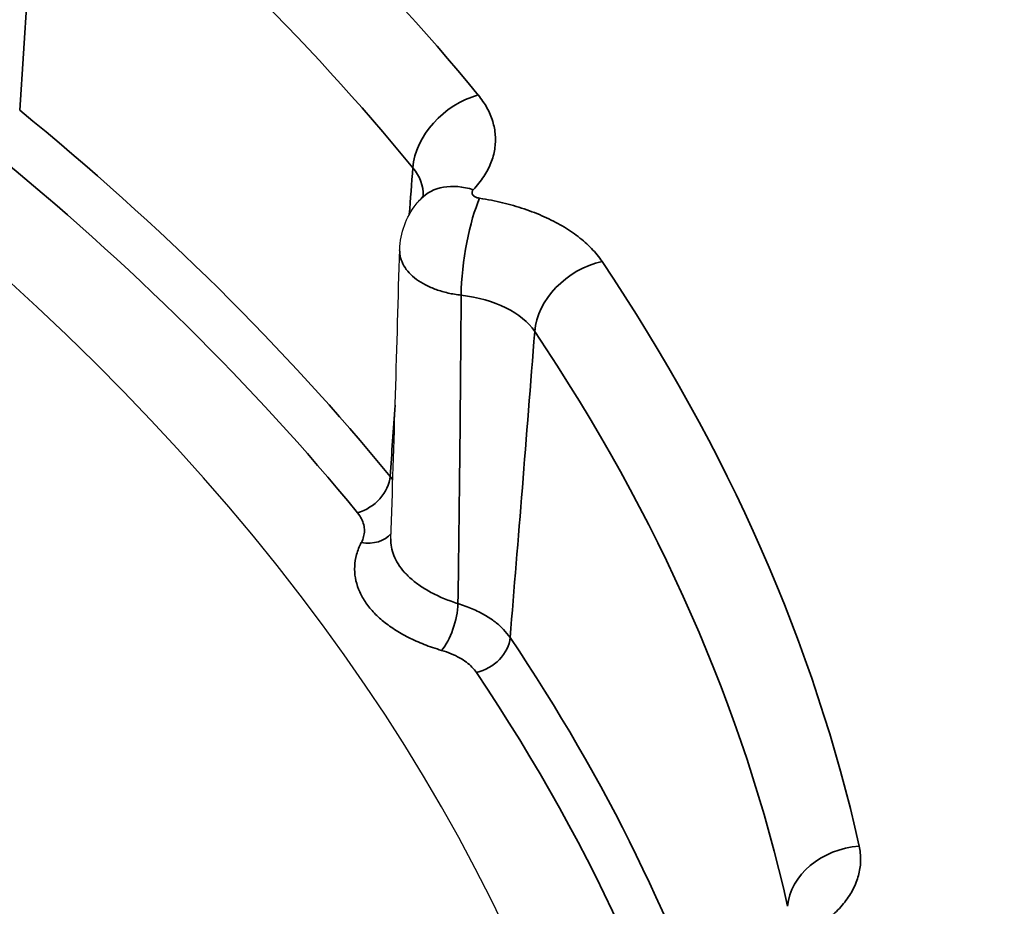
# Model space of a CAD drawing. Header units: millimetres. Extents: x -13716 to 13716, y -300 to 4365.
# Tile 14 of 30: x 2437.59 to 2444.39, y 1441.44 to 1447.57. Entities that reach past the tile are written whole.
import ezdxf

# ---------------------------------------------------------------- set-up
doc = ezdxf.new("R2010")
doc.units = ezdxf.units.MM
doc.header["$LTSCALE"] = 15
doc.layers.add('_Sichtbarkanten', color=7, linetype='Continuous', lineweight=25)
doc.layers.add('Sichtbar schmal (ISO)', color=7, linetype='Continuous', lineweight=35)

msp = doc.modelspace()

# ---------------------------------------------------------------- linework, layer by layer
at = {"layer": '_Sichtbarkanten'}
msp.add_line((2440.2152, 1445.9824), (2440.2152, 1445.9824), dxfattribs=at)
msp.add_ellipse((2413.686, 1439.6576), major_axis=(37.75, 0), ratio=0.57735, dxfattribs=at)
for centre, major_axis, ratio, start_param, end_param in [((2413.686, 1437.004), (28.25, 0), 0.57735, 6.051841, 6.934876), ((2440.7235, 1445.9877), (-0.3629, 0.344), 0.71627, 6.283119, 6.283746)]:
    msp.add_ellipse(centre, major_axis=major_axis, ratio=ratio, start_param=start_param, end_param=end_param, dxfattribs=at)
for points, knots in [([(2376.2355, 1440.4638), (2376.4198, 1442.7707), (2377.2407, 1445.0568), (2380.0732, 1449.3755), (2382.0962, 1451.4056), (2387.1444, 1455.0004), (2390.1745, 1456.5621), (2396.9277, 1459.0528), (2400.6497, 1459.9813), (2408.4076, 1461.1126), (2412.4419, 1461.3157), (2420.4172, 1460.9768), (2424.3568, 1460.4351), (2431.7456, 1458.6601), (2435.1933, 1457.427), (2441.2493, 1454.3898), (2443.8561, 1452.5859), (2447.9575, 1448.5852), (2449.4533, 1446.389), (2450.7624, 1442.9081), (2451.0386, 1441.6887), (2451.1364, 1440.4638)], [4.064508, 4.064508, 4.064508, 4.064508, 4.380405, 4.380405, 4.699704, 4.699704, 5.020755, 5.020755, 5.341813, 5.341813, 5.662688, 5.662688, 5.983518, 5.983518, 6.304466, 6.304466, 6.625595, 6.625595, 6.946214, 6.946214, 7.113946, 7.113946, 7.113946, 7.113946]), ([(2440.2152, 1445.9824), (2440.2168, 1446.0391), (2440.2278, 1446.0963), (2440.2667, 1446.2016), (2440.2945, 1446.2511), (2440.3388, 1446.3075), (2440.3494, 1446.3198), (2440.3605, 1446.3315)], [0, 0, 0, 0, 0.03408772, 0.03408772, 0.06752466, 0.06752466, 0.07722535, 0.07722535, 0.07722535, 0.07722535]), ([(2440.3605, 1446.3318), (2440.3749, 1446.347), (2440.3798, 1446.356), (2440.3807, 1446.358), (2440.3808, 1446.3581), (2440.3808, 1446.3581)], [0, 0, 0, 0, 0.04158119, 0.04158119, 0.04681029, 0.04681029, 0.04681029, 0.04681029])]:
    msp.add_open_spline(points, degree=3, knots=knots, dxfattribs=at)
msp.add_open_spline([(2440.154, 1443.9831), (2440.177, 1444.6424), (2440.1964, 1445.3102), (2440.2152, 1445.9824)], degree=3, dxfattribs=at)
at = {"layer": 'Sichtbar schmal (ISO)'}
msp.add_line((2437.7346, 1449.0903), (2437.5907, 1446.9454), dxfattribs=at)
msp.add_ellipse((2413.686, 1439.6576), major_axis=(-37.2408, 0), ratio=0.57735, dxfattribs=at)
for centre, major_axis, ratio, start_param, end_param in [((2413.686, 1439.6576), (29.9468, 0), 0.57735, 0.44182, 0.61522), ((2413.686, 1439.2779), (29.448, 0), 0.57735, 0.44182, 0.61522), ((2440.7572, 1446.6423), (-0.3868, -0.3169), 0.738092, 4.168523, 5.669506), ((2413.686, 1437.1939), (-29.2696, 0), 0.57735, 3.583071, 3.756705), ((2413.686, 1437.004), (-29.0202, 0), 0.57735, 3.583071, 3.756705), ((2440.9006, 1449.4723), (0.9858, 11.5865), 0.030616, 1.828584, 1.857607), ((2439.6245, 1446.3328), (0.753, 0.0431), 0.589136, 6.231728, 6.68921), ((2440.7235, 1445.9877), (-0.3629, 0.344), 0.71627, 5.308798, 6.283119), ((2439.6245, 1446.3328), (0.753, 0.0431), 0.589136, 6.220387, 6.221136), ((2440.7676, 1445.9282), (-0.0756, -0.4943), 0.208988, 3.773131, 5.301382), ((2441.6129, 1445.4916), (-0.4153, -0.2785), 0.761425, 4.240312, 5.741295), ((2413.686, 1439.6576), (29.9468, 0), 0.57735, 0.127661, 0.369379), ((2440.4446, 1445.2303), (0.7531, 0.0431), 0.588481, 0.333795, 1.275268), ((2441.121, 1449.1794), (0.8151, 11.8219), 0.025409, 4.193658, 4.390175), ((2413.686, 1439.2779), (29.448, 0), 0.57735, 0.127661, 0.369379), ((2440.9006, 1449.4723), (0.9858, 11.5865), 0.030616, 1.97853, 2.025147), ((2413.686, 1436.8954), (23.9944, 0), 0.57735, 5.872392, 6.877064), ((2439.9237, 1444.3671), (-0.1935, -0.1584), 0.738212, 1.02725, 2.528233), ((2439.9503, 1444.1609), (0.2219, -0.1152), 0.782079, 5.098291, 6.125509), ((2440.5048, 1443.4157), (-0.0701, -0.2399), 0.368644, 0.670137, 2.195783), ((2440.7452, 1443.2626), (-0.2076, -0.1393), 0.761325, 1.098361, 2.599344), ((2413.686, 1437.1939), (29.2696, 0), 0.57735, 0.181877, 0.36972), ((2413.686, 1437.004), (29.0202, 0), 0.57735, 0.132699, 0.36972), ((2443.3891, 1441.4506), (-0.4881, -0.1085), 0.809852, 4.534248, 6.035231)]:
    msp.add_ellipse(centre, major_axis=major_axis, ratio=ratio, start_param=start_param, end_param=end_param, dxfattribs=at)
for points in [[(2440.7572, 1447.0505), (2440.7811, 1447.0213), (2440.8217, 1446.9616), (2440.8614, 1446.8688), (2440.8796, 1446.7725), (2440.8754, 1446.6766), (2440.8491, 1446.5809), (2440.7991, 1446.4857), (2440.7515, 1446.4254), (2440.7235, 1446.3959)], [(2440.7676, 1446.3365), (2440.8223, 1446.3281), (2440.9282, 1446.3073), (2441.0769, 1446.2649), (2441.2164, 1446.2107), (2441.341, 1446.1467), (2441.4503, 1446.0735), (2441.5438, 1445.9904), (2441.5921, 1445.9309), (2441.6129, 1445.8999)], [(2440.1678, 1444.3899), (2440.1621, 1444.3981), (2440.1559, 1444.4063), (2440.1492, 1444.4144)], [(2443.3891, 1441.8589), (2443.3962, 1441.8268), (2443.4029, 1441.7628), (2443.391, 1441.6675), (2443.3567, 1441.5727), (2443.3014, 1441.4822), (2443.2252, 1441.3959), (2443.1267, 1441.3142), (2443.0491, 1441.2654), (2443.0068, 1441.2423)]]:
    msp.add_open_spline(points, degree=3, dxfattribs=at)
for points, knots in [([(2440.7235, 1446.3959), (2440.7217, 1446.3939), (2440.7202, 1446.3918), (2440.719, 1446.3897), (2440.7177, 1446.3875), (2440.7167, 1446.3853), (2440.716, 1446.3831), (2440.7153, 1446.3809), (2440.715, 1446.3786), (2440.715, 1446.3764), (2440.7149, 1446.3741), (2440.7152, 1446.3719), (2440.7158, 1446.3696), (2440.7165, 1446.3674), (2440.7174, 1446.3652), (2440.7186, 1446.3631), (2440.7198, 1446.3609), (2440.7214, 1446.3589), (2440.7232, 1446.3569), (2440.725, 1446.3549), (2440.7271, 1446.353), (2440.7294, 1446.3512), (2440.7318, 1446.3494), (2440.7344, 1446.3478), (2440.7372, 1446.3462), (2440.74, 1446.3447), (2440.743, 1446.3433), (2440.7463, 1446.342), (2440.7495, 1446.3408), (2440.7529, 1446.3397), (2440.7565, 1446.3388), (2440.76, 1446.3378), (2440.7637, 1446.337), (2440.7675, 1446.3365)], [0, 0, 0, 0, 0.0909091, 0.0909091, 0.0909091, 0.1818182, 0.1818182, 0.1818182, 0.2727273, 0.2727273, 0.2727273, 0.3636364, 0.3636364, 0.3636364, 0.4545455, 0.4545455, 0.4545455, 0.5454545, 0.5454545, 0.5454545, 0.6363636, 0.6363636, 0.6363636, 0.7272727, 0.7272727, 0.7272727, 0.8181818, 0.8181818, 0.8181818, 0.9090909, 0.9090909, 0.9090909, 0.9999191, 0.9999191, 0.9999191, 0.9999191]), ([(2440.2152, 1445.9824), (2440.2151, 1445.9814), (2440.2147, 1445.9618), (2440.2195, 1445.9238), (2440.2418, 1445.8702), (2440.2787, 1445.8202), (2440.3293, 1445.7751), (2440.392, 1445.7362), (2440.4657, 1445.7043), (2440.5489, 1445.6803), (2440.6089, 1445.6702), (2440.6397, 1445.6668)], [0.2680965, 0.2680965, 0.2680965, 0.2680965, 0.2727273, 0.3636364, 0.4545455, 0.5454545, 0.6363636, 0.7272727, 0.8181818, 0.9090909, 0.9999856, 0.9999856, 0.9999856, 0.9999856]), ([(2440.6175, 1443.5352), (2440.6229, 1443.8715), (2440.6316, 1444.5633), (2440.6374, 1445.2928), (2440.6397, 1445.6668)], [0, 0, 0, 0, 0.5, 0.9999981, 0.9999981, 0.9999981, 0.9999981]), ([(2439.9504, 1443.957), (2439.9575, 1443.9706), (2439.9628, 1443.9843), (2439.9663, 1443.9978), (2439.9698, 1444.0113), (2439.9715, 1444.0247), (2439.9716, 1444.0382), (2439.9717, 1444.0518), (2439.9702, 1444.0655), (2439.9669, 1444.0794), (2439.9635, 1444.0933), (2439.9583, 1444.1074), (2439.9512, 1444.1214), (2439.944, 1444.1354), (2439.935, 1444.1492), (2439.9237, 1444.163)], [0.0005005, 0.0005005, 0.0005005, 0.0005005, 0.2, 0.2, 0.2, 0.4, 0.4, 0.4, 0.6, 0.6, 0.6, 0.8, 0.8, 0.8, 1, 1, 1, 1]), ([(2440.5048, 1443.2116), (2440.4625, 1443.224), (2440.4222, 1443.2377), (2440.3842, 1443.2525), (2440.3461, 1443.2674), (2440.3102, 1443.2835), (2440.2759, 1443.3008), (2440.2416, 1443.3182), (2440.209, 1443.337), (2440.1787, 1443.3567), (2440.1484, 1443.3764), (2440.1203, 1443.3972), (2440.0947, 1443.4189), (2440.069, 1443.4406), (2440.0456, 1443.4632), (2440.0248, 1443.4865), (2440.004, 1443.5099), (2439.9857, 1443.534), (2439.9701, 1443.5587), (2439.9545, 1443.5835), (2439.9415, 1443.6089), (2439.9314, 1443.6345), (2439.9212, 1443.66), (2439.9139, 1443.6858), (2439.9094, 1443.7121), (2439.9048, 1443.7384), (2439.903, 1443.7653), (2439.9044, 1443.7926), (2439.9057, 1443.8199), (2439.9101, 1443.8477), (2439.9178, 1443.8752), (2439.9254, 1443.9027), (2439.9363, 1443.9299), (2439.9503, 1443.9569)], [0, 0, 0, 0, 0.090909, 0.090909, 0.090909, 0.181818, 0.181818, 0.181818, 0.272727, 0.272727, 0.272727, 0.363636, 0.363636, 0.363636, 0.454545, 0.454545, 0.454545, 0.545455, 0.545455, 0.545455, 0.636364, 0.636364, 0.636364, 0.727273, 0.727273, 0.727273, 0.818182, 0.818182, 0.818182, 0.909091, 0.909091, 0.909091, 1, 1, 1, 1]), ([(2440.6175, 1443.5352), (2440.585, 1443.5453), (2440.5538, 1443.5566), (2440.5243, 1443.5687), (2440.4949, 1443.5808), (2440.4672, 1443.5937), (2440.4408, 1443.6075), (2440.4143, 1443.6214), (2440.3891, 1443.6362), (2440.3658, 1443.6518), (2440.3424, 1443.6673), (2440.3208, 1443.6836), (2440.3009, 1443.7005), (2440.2811, 1443.7174), (2440.2631, 1443.735), (2440.2471, 1443.7531), (2440.231, 1443.7711), (2440.217, 1443.7897), (2440.2049, 1443.8087), (2440.1928, 1443.8277), (2440.1828, 1443.8472), (2440.175, 1443.8667), (2440.1672, 1443.8862), (2440.1616, 1443.9059), (2440.158, 1443.9258), (2440.1547, 1443.9446), (2440.1533, 1443.9637), (2440.154, 1443.9831)], [0.0000008, 0.0000008, 0.0000008, 0.0000008, 0.0909091, 0.0909091, 0.0909091, 0.1818182, 0.1818182, 0.1818182, 0.2727273, 0.2727273, 0.2727273, 0.3636364, 0.3636364, 0.3636364, 0.4545455, 0.4545455, 0.4545455, 0.5454545, 0.5454545, 0.5454545, 0.6363636, 0.6363636, 0.6363636, 0.7272727, 0.7272727, 0.7272727, 0.8126548, 0.8126548, 0.8126548, 0.8126548]), ([(2440.9777, 1443.3004), (2440.9647, 1443.3199), (2440.9493, 1443.3388), (2440.932, 1443.3567), (2440.9147, 1443.3747), (2440.8956, 1443.3916), (2440.8742, 1443.4081), (2440.8527, 1443.4246), (2440.8289, 1443.4405), (2440.8026, 1443.4558), (2440.7762, 1443.471), (2440.7474, 1443.4855), (2440.7164, 1443.4989), (2440.6855, 1443.5122), (2440.6524, 1443.5243), (2440.6175, 1443.5352)], [0, 0, 0, 0, 0.2, 0.2, 0.2, 0.4, 0.4, 0.4, 0.6, 0.6, 0.6, 0.8, 0.8, 0.8, 1, 1, 1, 1]), ([(2440.7452, 1443.0584), (2440.7365, 1443.0715), (2440.7262, 1443.0839), (2440.7147, 1443.0957), (2440.7032, 1443.1075), (2440.6904, 1443.1187), (2440.6761, 1443.1295), (2440.6618, 1443.1403), (2440.6459, 1443.1507), (2440.6283, 1443.1606), (2440.6107, 1443.1705), (2440.5914, 1443.1799), (2440.5708, 1443.1885), (2440.5502, 1443.197), (2440.5283, 1443.2047), (2440.5048, 1443.2116)], [0, 0, 0, 0, 0.2, 0.2, 0.2, 0.4, 0.4, 0.4, 0.6, 0.6, 0.6, 0.8, 0.8, 0.8, 1, 1, 1, 1])]:
    msp.add_open_spline(points, degree=3, knots=knots, dxfattribs=at)

doc.saveas('drawing.dxf')
